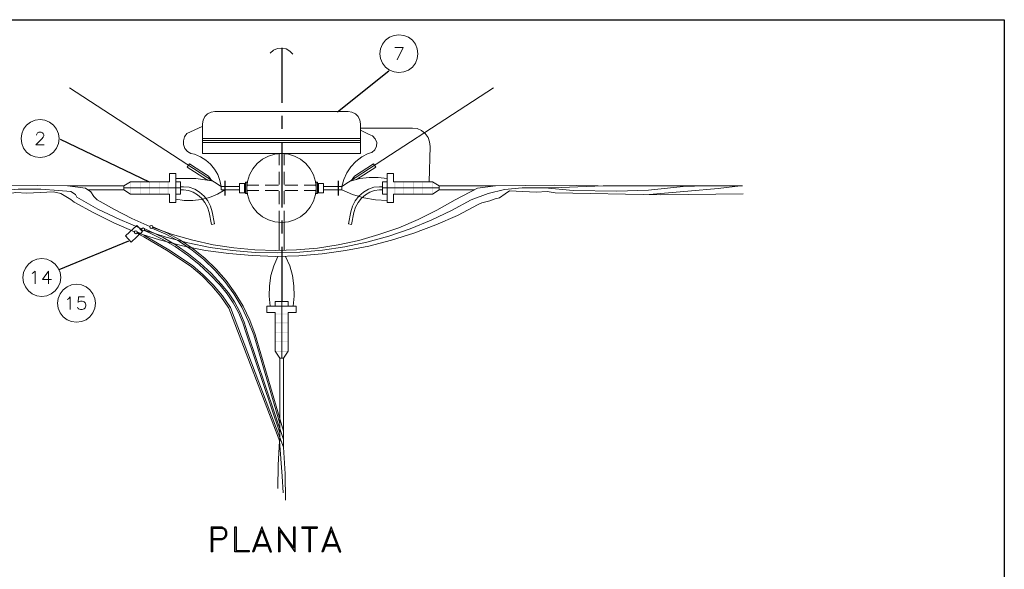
# Model space of a CAD drawing. Header units: millimetres. Extents: x 8 to 202, y 3 to 294.
# Tile 19 of 19: x 77 to 202, y 224 to 294. Entities that reach past the tile are written whole.
import ezdxf

# ---------------------------------------------------------------- set-up
doc = ezdxf.new("R2010")
doc.units = ezdxf.units.MM
doc.layers.add('DGE_CONTORNOS', color=7, linetype='Continuous', lineweight=0)
doc.layers.add('DGE_RELLENO', color=7, linetype='Continuous', lineweight=0)

msp = doc.modelspace()

# ---------------------------------------------------------------- hatches: boundary and pattern name
at = {"layer": 'DGE_RELLENO', "true_color": 0x000000}
for points in [[(90.7627, 271.6813), (90.8473, 271.6813), (90.7627, 273.29)], [(90.8473, 271.6813), (90.7627, 273.29), (90.8473, 273.29)], [(92.0327, 271.6813), (92.1173, 271.6813), (92.0327, 273.29)], [(92.1173, 271.6813), (92.0327, 273.29), (92.1173, 273.29)], [(93.1333, 271.6813), (93.2603, 271.6813), (93.1333, 273.29)], [(93.2603, 271.6813), (93.1333, 273.29), (93.2603, 273.29)], [(94.4033, 271.6813), (94.488, 271.6813), (94.4033, 273.29)], [(94.488, 271.6813), (94.4033, 273.29), (94.488, 273.29)], [(95.504, 271.6813), (95.631, 271.6813), (95.504, 273.29)], [(95.631, 271.6813), (95.504, 273.29), (95.631, 273.29)], [(124.3753, 271.6813), (124.5023, 271.6813), (124.3753, 273.29)], [(124.5023, 271.6813), (124.3753, 273.29), (124.5023, 273.29)], [(125.5183, 271.6813), (125.603, 271.6813), (125.5183, 273.29)], [(125.603, 271.6813), (125.5183, 273.29), (125.603, 273.29)], [(126.746, 271.6813), (126.873, 271.6813), (126.746, 273.29)], [(126.873, 271.6813), (126.746, 273.29), (126.873, 273.29)], [(127.889, 271.6813), (127.9737, 271.6813), (127.889, 273.29)], [(127.9737, 271.6813), (127.889, 273.29), (127.9737, 273.29)], [(129.159, 271.6813), (129.2437, 271.6813), (129.159, 273.29)], [(129.2437, 271.6813), (129.159, 273.29), (129.2437, 273.29)], [(110.8287, 256.399), (110.8287, 256.4837), (109.1777, 256.399)], [(110.8287, 256.4837), (109.1777, 256.399), (109.1777, 256.4837)], [(110.8287, 255.256), (110.8287, 255.383), (109.1777, 255.256)], [(110.8287, 255.383), (109.1777, 255.256), (109.1777, 255.383)], [(110.8287, 254.0284), (110.8287, 254.113), (109.1777, 254.0284)], [(110.8287, 254.113), (109.1777, 254.0284), (109.1777, 254.113)], [(110.8287, 252.9277), (110.8287, 253.0124), (109.1777, 252.9277)], [(110.8287, 253.0124), (109.1777, 252.9277), (109.1777, 253.0124)], [(110.8287, 251.6153), (110.8287, 251.7424), (109.1777, 251.6153)], [(110.8287, 251.7424), (109.1777, 251.6153), (109.1777, 251.7424)]]:
    msp.add_hatch(color=7, dxfattribs=at).paths.add_polyline_path(points, flags=0)

# ---------------------------------------------------------------- linework, layer by layer
at = {"layer": 'DGE_CONTORNOS', "lineweight": 25}
for points in [[(7.874, 293.9063), (201.9723, 293.9063)], [(201.9723, 293.9063), (201.9723, 3.2456)], [(101.0497, 229.348), (101.0497, 226.173)], [(101.0497, 229.348), (102.4043, 229.348), (102.7007, 229.1787), (102.87, 229.0517), (102.997, 228.713), (102.997, 228.2897), (102.87, 227.9934), (102.7007, 227.824), (102.4043, 227.697), (101.219, 227.697)], [(104.0553, 226.173), (104.0553, 229.348), (104.2247, 229.348), (104.2247, 226.3424), (105.8757, 226.3424), (105.8757, 226.173), (104.0553, 226.173)], [(107.4843, 229.348), (106.299, 226.173)], [(107.4843, 228.8823), (108.5427, 226.173), (108.712, 226.173), (107.4843, 229.348)], [(109.601, 229.348), (109.601, 226.173)], [(109.601, 229.348), (111.5483, 226.6387), (111.5483, 229.348), (111.7177, 229.348), (111.7177, 226.173)], [(112.6067, 229.348), (114.554, 229.348), (114.554, 229.1787)], [(112.6067, 229.348), (112.6067, 229.1787), (114.554, 229.1787)], [(116.332, 229.348), (115.1467, 226.173)], [(116.332, 228.8823), (117.3903, 226.173), (117.5597, 226.173), (116.332, 229.348)], [(101.219, 229.1787), (101.219, 226.173), (101.0497, 226.173)], [(101.219, 229.1787), (102.4043, 229.1787), (102.7007, 229.0517), (102.87, 228.713), (102.87, 228.2897), (102.7007, 227.9934), (102.4043, 227.824), (101.219, 227.824)], [(107.4843, 228.8823), (106.4683, 226.173), (106.299, 226.173)], [(109.7703, 228.8823), (109.7703, 226.173), (109.601, 226.173)], [(109.7703, 228.8823), (111.7177, 226.173)], [(113.4957, 229.1787), (113.4957, 226.173)], [(113.665, 229.1787), (113.665, 226.173), (113.4957, 226.173)], [(116.332, 228.8823), (115.316, 226.173), (115.1467, 226.173)], [(106.5953, 226.935), (108.4157, 226.935)], [(106.7647, 227.1044), (108.2463, 227.1044)], [(115.443, 226.935), (117.2633, 226.935)], [(115.6123, 227.1044), (117.094, 227.1044)]]:
    msp.add_lwpolyline(points, dxfattribs=at)
at = {"layer": 'DGE_CONTORNOS', "lineweight": 5}
for points in [[(127.3387, 289.546), (127.254, 290.181), (127.0423, 290.7737), (126.6613, 291.2817), (126.1533, 291.6627), (125.5607, 291.8743), (124.9257, 291.959), (124.333, 291.8743), (123.7403, 291.6627), (123.2323, 291.2817), (122.8513, 290.7737), (122.5973, 290.181), (122.5127, 289.546), (122.5973, 288.9534), (122.8513, 288.3607), (123.2323, 287.8527), (123.7403, 287.4717), (124.333, 287.26), (124.9257, 287.1753), (125.5607, 287.26), (126.1533, 287.4717), (126.6613, 287.8527), (127.0423, 288.3607), (127.254, 288.9534), (127.3387, 289.546)], [(111.4213, 289.5037), (111.0403, 289.8847), (110.5747, 290.181), (110.0243, 290.2657), (109.474, 290.2233), (108.966, 290.0117), (108.5427, 289.6307)], [(102.3197, 272.655), (83.0157, 285.228)], [(117.6867, 272.655), (136.9907, 285.228)], [(99.949, 276.8884), (120.0573, 276.8884), (120.0573, 280.656), (119.9727, 281.1217), (119.761, 281.5874), (119.4223, 281.926), (118.9567, 282.1377), (118.491, 282.2224), (101.5153, 282.2224), (101.0497, 282.1377), (100.584, 281.926), (100.2453, 281.5874), (100.0337, 281.1217), (99.949, 280.656), (99.949, 276.8884)], [(81.7033, 278.7934), (81.6187, 279.386), (81.3647, 279.9787), (80.9837, 280.4867), (80.4757, 280.8677), (79.883, 281.1217), (79.2903, 281.2063), (78.6553, 281.1217), (78.0627, 280.8677), (77.5547, 280.4867), (77.1737, 279.9787), (76.962, 279.386), (76.8773, 278.7934), (76.962, 278.1583), (77.1737, 277.5657), (77.5547, 277.0577), (78.0627, 276.6767), (78.6553, 276.465), (79.2903, 276.3804), (79.883, 276.465), (80.4757, 276.6767), (80.9837, 277.0577), (81.3647, 277.5657), (81.6187, 278.1583), (81.7033, 278.7934)], [(99.9067, 280.3174), (97.9593, 279.4284), (97.663, 279.005), (97.536, 278.497), (97.536, 278.0313), (97.7053, 277.5233), (98.044, 277.1424), (98.4673, 276.8884), (98.933, 276.8037)], [(120.0573, 280.1057), (126.6613, 280.1057)], [(120.0573, 279.8517), (121.158, 279.3014)], [(128.905, 277.7774), (128.8203, 278.37), (128.651, 278.9204), (128.27, 279.4284), (127.8043, 279.8094), (127.254, 280.0634), (126.6613, 280.1057)], [(99.949, 278.7934), (120.0573, 278.7934)], [(99.949, 278.5394), (120.0573, 278.5394)], [(99.9913, 278.2854), (120.0997, 278.2854)], [(121.031, 276.8884), (121.4967, 277.0153), (121.8777, 277.354), (122.0893, 277.8197), (122.1317, 278.2854), (121.92, 278.751), (121.5813, 279.132), (121.158, 279.3014)], [(114.427, 272.4857), (114.3423, 273.3323), (114.0883, 274.179), (113.665, 274.941), (113.1147, 275.6184), (112.4373, 276.1687), (111.6753, 276.5497), (110.871, 276.8037), (110.0243, 276.8884), (109.1353, 276.8037), (108.331, 276.5497), (107.569, 276.1687), (106.8917, 275.6184), (106.3413, 274.941), (105.918, 274.179), (105.664, 273.3323), (105.5793, 272.4857), (105.664, 271.639), (105.918, 270.7924), (106.3413, 270.0304), (106.8917, 269.353), (107.569, 268.8027), (108.331, 268.4217), (109.1353, 268.1677), (110.0243, 268.083), (110.871, 268.1677), (111.6753, 268.4217), (112.4373, 268.8027), (113.1147, 269.353), (113.665, 270.0304), (114.0883, 270.7924), (114.3423, 271.639), (114.427, 272.4857)], [(109.6857, 275.4067), (109.6857, 276.8884)], [(110.3207, 275.4067), (110.3207, 276.8884)], [(121.031, 276.8884), (120.2267, 276.465), (119.4647, 275.8724), (118.8297, 275.195), (118.3217, 274.433), (117.9407, 273.5864), (117.6867, 272.655)], [(128.905, 277.7774), (128.778, 273.29)], [(102.3197, 272.655), (102.1503, 273.4594), (101.8963, 274.2214), (101.473, 274.8987), (100.965, 275.5337), (100.3723, 276.0417), (99.695, 276.465), (98.933, 276.8037)], [(100.711, 274.0097), (98.298, 275.576), (98.0017, 275.1527), (100.457, 273.5864), (101.1343, 273.417), (100.711, 274.0097)], [(109.6857, 272.909), (109.6857, 274.56)], [(110.3207, 272.909), (110.3207, 274.56)], [(119.2953, 274.0097), (121.7083, 275.576), (122.0047, 275.1527), (119.5493, 273.5864), (118.872, 273.417), (119.2953, 274.0097)], [(90.805, 273.29), (89.9583, 272.7397)], [(90.805, 273.29), (95.758, 273.29)], [(95.758, 270.623), (96.5623, 270.623), (96.5623, 274.3483), (95.758, 274.3483)], [(95.758, 273.29), (95.758, 274.3483)], [(101.1343, 273.417), (99.1023, 273.7134), (96.5623, 273.7134)], [(96.5623, 273.29), (97.155, 273.29), (97.155, 271.6813), (96.5623, 271.6813)], [(105.41, 273.2054), (105.5793, 273.2054), (105.5793, 271.766), (105.41, 271.766), (105.41, 273.2054)], [(114.427, 273.2054), (114.5963, 273.2054), (114.5963, 271.766), (114.427, 271.766), (114.427, 273.2054)], [(123.444, 273.7134), (122.301, 273.8403), (121.158, 273.8403), (119.9727, 273.7134), (118.872, 273.417)], [(123.444, 273.29), (122.8513, 273.29), (122.8513, 271.6813), (123.444, 271.6813)], [(124.2483, 270.623), (123.444, 270.623), (123.444, 274.3483), (124.2483, 274.3483)], [(124.2483, 273.29), (124.2483, 274.3483)], [(129.2013, 273.29), (124.2483, 273.29)], [(129.2013, 273.29), (130.048, 272.7397)], [(80.9837, 271.9777), (77.597, 271.8083), (76.2, 271.893), (75.2263, 271.7237), (61.722, 271.7237), (51.2657, 271.893)], [(83.185, 272.02), (81.6187, 272.147), (79.375, 272.3163), (76.4963, 272.3163), (72.898, 272.02), (67.3523, 271.9354), (63.2883, 272.02), (58.8857, 272.655), (56.007, 272.7397)], [(85.0477, 272.4434), (82.7617, 272.7397), (75.2263, 272.8243), (69.723, 272.7397)], [(80.9837, 271.9777), (81.915, 271.766), (83.185, 271.004), (83.6083, 270.6653), (86.106, 269.3107), (88.646, 268.0407), (91.313, 266.8977)], [(89.9583, 272.7397), (82.7617, 272.7397)], [(83.185, 272.02), (83.7777, 271.639), (83.947, 271.3003)], [(85.0477, 272.4434), (85.725, 271.9777), (86.106, 271.385), (86.5293, 270.9617)], [(89.9583, 272.2317), (85.344, 272.2317)], [(89.9583, 272.7397), (89.9583, 272.2317), (90.805, 271.6813)], [(89.9583, 272.4857), (97.155, 272.4857)], [(91.6517, 266.7707), (94.488, 265.8817), (97.409, 265.1197), (100.33, 264.527), (103.2933, 264.146), (106.2567, 263.892), (109.2623, 263.765), (112.2257, 263.8497), (115.189, 264.1037), (118.1523, 264.527), (121.1157, 265.0774), (123.9943, 265.8394), (126.8307, 266.7284), (129.6247, 267.7867), (132.3763, 268.972), (135.0433, 270.369), (135.509, 270.5807), (136.525, 270.8347), (137.2023, 271.0887), (137.7527, 271.2157), (138.4723, 271.7237), (139.0227, 272.1047)], [(93.6413, 267.448), (96.139, 266.559), (98.7213, 265.8394), (101.3037, 265.2467), (103.9283, 264.8657), (106.5953, 264.6117), (109.2623, 264.527), (111.9293, 264.6117), (114.5963, 264.8233), (117.221, 265.2467), (119.8457, 265.797), (122.3857, 266.559), (124.9257, 267.4057), (127.381, 268.464), (129.7517, 269.6493), (132.08, 270.9617), (134.9587, 272.4434)], [(96.5623, 271.0464), (97.6207, 270.877), (98.7213, 270.877), (99.7797, 271.004), (100.838, 271.258), (101.854, 271.6813), (102.7853, 272.2317)], [(97.155, 272.6127), (97.536, 272.6127)], [(97.155, 272.2317), (97.536, 272.2317)], [(99.568, 271.9354), (98.9753, 272.3163), (98.2557, 272.5704), (97.536, 272.6127)], [(99.314, 271.5967), (98.7637, 271.9354), (98.171, 272.147), (97.536, 272.2317)], [(101.1767, 269.4377), (100.965, 270.1573), (100.6263, 270.8347), (100.1607, 271.4274), (99.568, 271.9354)], [(104.648, 272.655), (102.3197, 272.655)], [(102.3197, 272.2317), (102.3197, 272.655)], [(104.648, 272.2317), (102.3197, 272.2317)], [(104.648, 273.036), (105.283, 273.036), (105.283, 271.8507), (104.648, 271.8507), (104.648, 273.036)], [(105.283, 273.036), (105.41, 273.036)], [(107.1033, 272.8243), (105.6217, 272.8243)], [(107.1033, 272.147), (105.6217, 272.147)], [(109.601, 272.8243), (107.9077, 272.8243)], [(109.601, 272.147), (107.9077, 272.147)], [(109.6857, 270.4114), (109.6857, 272.0624)], [(110.3207, 270.4114), (110.3207, 272.0624)], [(112.0987, 272.8243), (110.4053, 272.8243)], [(112.0987, 272.147), (110.4053, 272.147)], [(114.3847, 272.8243), (112.903, 272.8243)], [(114.3847, 272.147), (112.903, 272.147)], [(114.7233, 273.036), (114.5963, 273.036)], [(114.7233, 273.036), (115.3583, 273.036), (115.3583, 271.8507), (114.7233, 271.8507), (114.7233, 273.036)], [(115.3583, 272.655), (117.6867, 272.655)], [(115.3583, 272.2317), (117.6867, 272.2317)], [(117.6867, 272.2317), (117.6867, 272.655)], [(117.6867, 272.2317), (119.0413, 271.639), (120.4807, 271.2157), (121.9623, 270.9617), (123.444, 270.877)], [(122.8513, 272.6127), (122.4703, 272.6127), (121.7507, 272.5704), (121.0733, 272.3163), (120.4383, 271.9354), (119.8457, 271.4274), (119.38, 270.8347), (119.0413, 270.1573), (118.8297, 269.4377), (118.5333, 267.9137)], [(122.8513, 272.2317), (122.4703, 272.2317), (121.8353, 272.147), (121.2427, 271.9354), (120.6923, 271.5967), (120.1843, 271.1733), (119.761, 270.623), (119.4223, 270.0304), (119.2107, 269.353), (118.9143, 267.829)], [(130.048, 272.4857), (122.8513, 272.4857)], [(130.048, 272.7397), (130.048, 272.2317), (129.2013, 271.6813)], [(130.048, 272.7397), (137.2447, 272.7397)], [(130.048, 272.2317), (134.5777, 272.2317)], [(134.9587, 272.4434), (137.2447, 272.7397), (144.78, 272.8243), (150.2833, 272.7397)], [(136.3133, 271.766), (138.3877, 272.274), (140.6313, 272.4857), (143.51, 272.4857), (147.1083, 272.147), (152.654, 272.0624), (156.718, 272.1894), (161.1207, 272.655), (163.9993, 272.7397)], [(139.0227, 272.1047), (142.4093, 271.9354), (143.8063, 272.02), (144.8223, 271.8507), (158.2843, 271.5967), (168.7407, 271.7237)], [(168.656, 272.7397), (150.9183, 272.7397), (145.5843, 272.528), (143.51, 272.4857)], [(156.8027, 271.639), (161.7133, 272.0624), (165.5657, 272.401), (168.402, 272.7397)], [(83.947, 271.3003), (86.614, 269.7764), (89.408, 268.464), (92.2443, 267.2787)], [(86.5293, 270.9617), (88.7307, 269.734), (90.9743, 268.591), (93.2603, 267.575)], [(95.758, 271.6813), (90.805, 271.6813)], [(92.583, 267.1094), (95.3347, 266.2204), (98.0863, 265.5007), (100.9227, 264.908), (103.759, 264.527), (106.6377, 264.273), (109.474, 264.2307), (112.3527, 264.3153), (115.2313, 264.5694), (118.0677, 264.9927), (120.8617, 265.5854), (123.6557, 266.3474), (126.365, 267.2787), (129.032, 268.3794), (131.6143, 269.607), (134.1543, 270.9617), (136.3133, 271.766)], [(95.758, 270.623), (95.758, 271.6813)], [(100.7957, 269.353), (100.584, 270.0304), (100.2453, 270.623), (99.822, 271.1733), (99.314, 271.5967)], [(105.41, 271.8507), (105.283, 271.8507)], [(114.5963, 271.8507), (114.7233, 271.8507)], [(124.2483, 271.6813), (129.2013, 271.6813)], [(124.2483, 270.623), (124.2483, 271.6813)], [(101.473, 267.9137), (101.1767, 269.4377)], [(109.6857, 268.083), (109.6857, 269.5647)], [(110.3207, 268.083), (110.3207, 269.5647)], [(101.092, 267.829), (100.7957, 269.353)], [(90.8897, 265.5854), (92.329, 266.94), (91.6093, 267.702), (90.17, 266.3897), (90.8897, 265.5854)], [(91.6517, 266.8554), (91.6093, 266.9823), (91.4823, 267.0247), (91.3553, 266.9823), (91.2707, 266.8554), (91.3553, 266.7284), (91.4823, 266.6437), (91.6093, 266.7284), (91.6517, 266.8554)], [(91.6517, 266.8977), (92.583, 266.432)], [(92.583, 267.194), (92.5407, 267.321), (92.4137, 267.4057), (92.2867, 267.321), (92.202, 267.194), (92.2867, 267.067), (92.4137, 267.0247), (92.5407, 267.067), (92.583, 267.194)], [(92.5407, 267.321), (93.2603, 266.9823)], [(92.5407, 267.067), (93.1333, 266.813)], [(93.6413, 267.5327), (93.599, 267.6597), (93.4297, 267.702), (93.3027, 267.6597), (93.2603, 267.5327), (93.3027, 267.4057), (93.4297, 267.321), (93.599, 267.4057), (93.6413, 267.5327)], [(102.3197, 260.2514), (101.0497, 261.6483), (99.6527, 262.9184), (98.171, 264.1037), (96.6047, 265.2044), (94.9537, 266.178), (93.2603, 266.9823)], [(109.7703, 242.5137), (106.4683, 253.8167), (105.7487, 255.5947), (104.9443, 257.3304), (103.9283, 259.0237), (102.7853, 260.59), (101.5153, 262.0294), (100.1183, 263.384), (98.6367, 264.5694), (97.028, 265.67), (95.2923, 266.6014), (93.5143, 267.3634)], [(110.236, 241.54), (106.6377, 253.859), (105.9603, 255.6794), (105.1137, 257.4573), (104.0977, 259.1083), (102.9547, 260.717), (101.6847, 262.1563), (100.2877, 263.511), (98.7637, 264.7387), (97.155, 265.8394), (95.4193, 266.7707), (93.6413, 267.5327)], [(101.092, 267.829), (101.473, 267.9137)], [(109.6857, 264.527), (109.6857, 268.083)], [(110.3207, 264.527), (110.3207, 268.083)], [(118.9143, 267.829), (118.5333, 267.9137)], [(91.6093, 266.7284), (92.4983, 266.2627)], [(98.552, 262.4527), (95.5887, 264.4424), (92.4983, 266.2627)], [(98.679, 262.622), (95.6733, 264.6117), (92.583, 266.432)], [(102.1927, 260.1243), (100.8803, 261.479), (99.4833, 262.7913), (98.044, 263.9344), (96.4777, 265.035), (94.8267, 265.9663), (93.1333, 266.813)], [(81.915, 261.098), (81.8303, 261.733), (81.5763, 262.2833), (81.1953, 262.7913), (80.6873, 263.1724), (80.137, 263.4264), (79.502, 263.511), (78.867, 263.4264), (78.2743, 263.1724), (77.8087, 262.7913), (77.4277, 262.2833), (77.1737, 261.733), (77.089, 261.098), (77.1737, 260.463), (77.4277, 259.9127), (77.8087, 259.4047), (78.2743, 259.0237), (78.867, 258.7697), (79.502, 258.685), (80.137, 258.7697), (80.6873, 259.0237), (81.1953, 259.4047), (81.5763, 259.9127), (81.8303, 260.463), (81.915, 261.098)], [(109.5163, 263.765), (109.0083, 262.5797), (108.6273, 261.352), (108.458, 260.0397), (108.4157, 258.7274), (108.5427, 257.4573)], [(111.4637, 257.4573), (111.5907, 258.7274), (111.5483, 260.0397), (111.379, 261.352), (111.0403, 262.5797), (110.49, 263.765)], [(103.2933, 257.2034), (102.2773, 258.685), (101.1343, 260.0397), (99.9067, 261.3097), (98.552, 262.4527)], [(103.505, 257.288), (102.489, 258.7697), (101.3037, 260.1667), (100.0337, 261.4367), (98.679, 262.622)], [(86.3177, 257.8384), (86.233, 258.431), (85.979, 259.0237), (85.598, 259.5317), (85.1323, 259.9127), (84.5397, 260.1667), (83.9047, 260.2514), (83.2697, 260.1667), (82.7193, 259.9127), (82.2113, 259.5317), (81.8303, 259.0237), (81.5763, 258.431), (81.4917, 257.8384), (81.5763, 257.2034), (81.8303, 256.6107), (82.2113, 256.1027), (82.7193, 255.7217), (83.2697, 255.51), (83.9047, 255.4253), (84.5397, 255.51), (85.1323, 255.7217), (85.598, 256.1027), (85.979, 256.6107), (86.233, 257.2034), (86.3177, 257.8384)], [(105.4947, 254.0284), (105.0713, 255.3407), (104.521, 256.653), (103.8437, 257.8807), (103.0817, 259.0237), (102.1927, 260.1243)], [(105.664, 254.0707), (105.2407, 255.4253), (104.6903, 256.7377), (104.013, 258.0077), (103.251, 259.1507), (102.3197, 260.2514)], [(103.2933, 257.2034), (109.7703, 240.2277)], [(103.505, 257.288), (110.236, 239.508)], [(111.887, 256.653), (111.887, 257.4573), (108.1193, 257.4573)], [(109.1777, 256.653), (108.1193, 256.653), (108.1193, 257.4573)], [(109.1777, 257.4573), (109.1777, 258.05), (110.8287, 258.05), (110.8287, 257.4573)], [(110.0243, 250.811), (110.0243, 258.05)], [(109.1777, 251.7), (109.1777, 256.653)], [(111.887, 256.653), (110.8287, 256.653)], [(110.8287, 256.653), (110.8287, 251.7)], [(105.4947, 254.0284), (109.7703, 241.3284)], [(105.664, 254.0707), (110.236, 240.4817)], [(109.1777, 251.7), (109.7703, 250.811)], [(109.7703, 240.2277), (109.7703, 250.811), (110.236, 250.811)], [(110.8287, 251.7), (110.236, 250.811), (110.236, 239.508)], [(109.728, 240.27), (109.5587, 237.2644), (109.5163, 234.2587)], [(109.728, 240.27), (110.0667, 235.825), (110.1937, 233.666)], [(110.49, 232.7347), (110.4477, 236.1214), (110.236, 239.508)]]:
    msp.add_lwpolyline(points, dxfattribs=at)
at = {"layer": 'DGE_CONTORNOS', "lineweight": 30}
for points in [[(110.0243, 290.308), (110.0243, 283.323)], [(117.1363, 282.18), (123.6557, 287.387)], [(110.0243, 281.672), (110.0243, 280.021)], [(81.8303, 278.7087), (93.1757, 273.29)], [(110.0243, 278.3277), (110.0243, 269.988)], [(102.7853, 273.417), (102.7853, 271.512)], [(117.221, 273.417), (117.221, 271.512)], [(110.0243, 268.337), (110.0243, 266.686)], [(81.7033, 262.114), (90.5933, 265.7547)], [(110.0243, 264.9927), (110.0243, 258.05)]]:
    msp.add_lwpolyline(points, dxfattribs=at)
at = {"layer": 'DGE_CONTORNOS', "lineweight": 13}
for points in [[(124.714, 288.784), (125.476, 290.3503), (124.4177, 290.3503)], [(78.8247, 279.2167), (78.8247, 279.259), (78.9093, 279.4284), (78.9517, 279.513), (79.121, 279.5977), (79.4173, 279.5977), (79.5867, 279.513), (79.6713, 279.4284), (79.756, 279.259), (79.756, 279.132), (79.6713, 278.9627), (79.502, 278.751), (78.74, 277.989), (79.7983, 277.989)], [(78.2743, 261.606), (78.4013, 261.6907), (78.6553, 261.9024), (78.6553, 260.2937)], [(80.3487, 261.9024), (79.5867, 260.844), (80.7297, 260.844)], [(80.3487, 261.9024), (80.3487, 260.2937)], [(82.7193, 258.304), (82.8887, 258.3887), (83.1003, 258.6427), (83.1003, 257.034)], [(84.9207, 258.6427), (84.1587, 258.6427), (84.1163, 257.923), (84.1587, 258.0077), (84.4127, 258.0924), (84.6243, 258.0924), (84.8783, 258.0077), (85.0053, 257.8807), (85.09, 257.6267), (85.09, 257.4997), (85.0053, 257.2457), (84.8783, 257.1187), (84.6243, 257.034), (84.4127, 257.034), (84.1587, 257.1187), (84.1163, 257.161), (84.0317, 257.3304)]]:
    msp.add_lwpolyline(points, dxfattribs=at)

doc.saveas('drawing.dxf')
